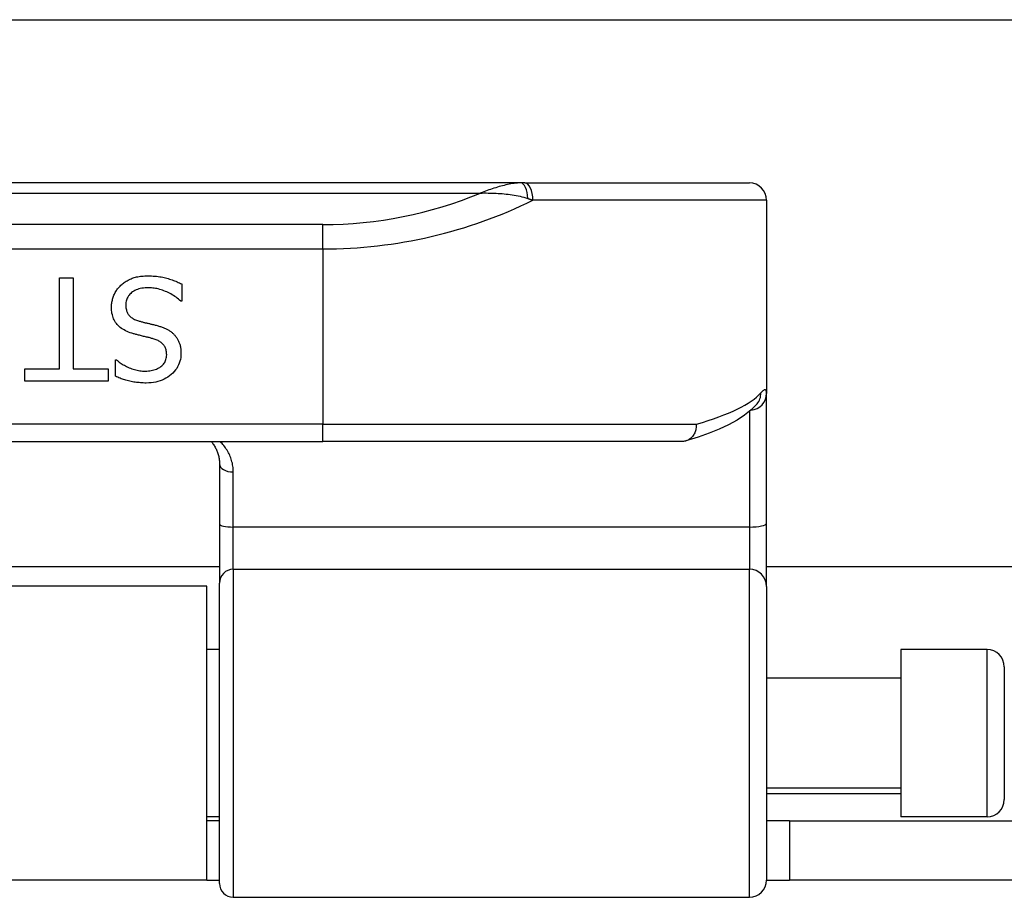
# Model space of a CAD drawing. Header units: inches. Extents: x 15 to 513, y 46 to 241.
# Tile 153 of 256: x 104.29 to 105.41, y 131.14 to 132.14. Entities that reach past the tile are written whole.
import ezdxf

# ---------------------------------------------------------------- set-up
doc = ezdxf.new("R2010")
doc.units = ezdxf.units.IN
doc.header["$MEASUREMENT"] = 0
doc.layers.add('Visible Edges(ANSI)', color=7, linetype='Continuous', lineweight=25)
doc.layers.add('Visible Tangent Edges(ANSI)', color=7, linetype='Continuous', lineweight=25)

msp = doc.modelspace()

# ---------------------------------------------------------------- linework, layer by layer
at = {"layer": 'Visible Edges(ANSI)'}
for p, q in [((70.3676, 132.1428), (122.3036, 132.1428)), ((104.8601, 131.9563), (102.9122, 131.9563)), ((104.8647, 131.9563), (104.8601, 131.9563)), ((104.8647, 131.9563), (105.1214, 131.9563)), ((105.141, 131.9366), (105.141, 131.7159)), ((104.3333, 131.848), (104.349, 131.848)), ((104.3333, 131.7439), (104.3333, 131.848)), ((104.349, 131.848), (104.349, 131.7439)), ((104.4729, 131.841), (104.4729, 131.8212)), ((104.4729, 131.8212), (104.4717, 131.8212)), ((104.3972, 131.7355), (104.3972, 131.7543)), ((104.3972, 131.7543), (104.3983, 131.7543)), ((104.2937, 131.7299), (104.2937, 131.7439)), ((104.2937, 131.7439), (104.3333, 131.7439)), ((104.349, 131.7439), (104.3887, 131.7439)), ((104.3887, 131.7439), (104.3887, 131.7299)), ((104.3887, 131.7299), (104.2937, 131.7299)), ((105.141, 131.5677), (105.141, 131.7159)), ((105.1305, 131.7043), (105.1302, 131.7039)), ((103.1381, 131.661), (104.6342, 131.661)), ((105.0451, 131.661), (104.6342, 131.661)), ((104.516, 131.6353), (104.516, 131.5668)), ((104.516, 131.5668), (104.516, 131.4993)), ((105.141, 131.4954), (105.141, 131.5677)), ((104.516, 131.5178), (103.2562, 131.5178)), ((117.7322, 131.5178), (105.141, 131.5178)), ((104.516, 131.1561), (104.516, 131.4993)), ((104.5016, 131.4958), (103.2706, 131.4958)), ((104.5016, 131.1598), (104.5016, 131.4958)), ((105.141, 131.4954), (105.141, 131.16)), ((104.516, 131.4233), (104.5016, 131.4233)), ((105.2946, 131.4233), (105.2946, 131.2323)), ((105.393, 131.4233), (105.2946, 131.4233)), ((105.4127, 131.4036), (105.4127, 131.252)), ((105.2946, 131.3908), (105.141, 131.3908)), ((105.2946, 131.2648), (105.141, 131.2648)), ((104.516, 131.2323), (104.5016, 131.2323)), ((104.516, 131.2278), (104.5016, 131.2278)), ((105.1671, 131.2278), (105.141, 131.2278)), ((105.1671, 131.2278), (105.4791, 131.2278)), ((105.1671, 131.2278), (105.1671, 131.1598)), ((105.393, 131.2323), (105.2946, 131.2323)), ((104.5016, 131.1598), (103.2706, 131.1598)), ((104.5016, 131.1598), (104.516, 131.1598)), ((105.141, 131.1598), (105.1671, 131.1598)), ((105.4791, 131.1598), (105.1671, 131.1598)), ((104.5318, 131.1403), (105.1214, 131.1403))]:
    msp.add_line(p, q, dxfattribs=at)
at = {"layer": 'Visible Edges(ANSI)', "flags": 128}
for points in [[(104.4033, 131.8394), (104.4043, 131.8403), (104.4052, 131.8411), (104.4062, 131.8419), (104.4072, 131.8426), (104.4083, 131.8433), (104.4093, 131.844), (104.4104, 131.8447), (104.4115, 131.8453), (104.4126, 131.8458), (104.4138, 131.8464), (104.415, 131.8469), (104.4161, 131.8474), (104.4174, 131.8478), (104.4186, 131.8482), (104.42, 131.8486), (104.4213, 131.8489), (104.4228, 131.8492), (104.4242, 131.8495), (104.4258, 131.8497), (104.4273, 131.8498), (104.429, 131.85), (104.4306, 131.8501), (104.4324, 131.8501), (104.4341, 131.8502)], [(104.4341, 131.8502), (104.4362, 131.8501), (104.4383, 131.8501), (104.4403, 131.85), (104.4423, 131.8499), (104.4442, 131.8497), (104.446, 131.8495), (104.4478, 131.8492), (104.4495, 131.849), (104.4512, 131.8486), (104.4529, 131.8483), (104.4544, 131.8479), (104.456, 131.8475), (104.4574, 131.847), (104.4589, 131.8465), (104.4604, 131.8461), (104.4618, 131.8456), (104.4633, 131.845), (104.4647, 131.8445), (104.4661, 131.844), (104.4675, 131.8434), (104.4689, 131.8428), (104.4702, 131.8422), (104.4716, 131.8416), (104.4729, 131.841)], [(104.3926, 131.8144), (104.3926, 131.8155), (104.3927, 131.8167), (104.3928, 131.8178), (104.3929, 131.819), (104.3931, 131.8201), (104.3933, 131.8213), (104.3936, 131.8224), (104.3938, 131.8235), (104.3942, 131.8247), (104.3946, 131.8258), (104.395, 131.8269), (104.3954, 131.828), (104.3959, 131.8291), (104.3964, 131.8302), (104.397, 131.8313), (104.3976, 131.8323), (104.3982, 131.8333), (104.3988, 131.8342), (104.3995, 131.8352), (104.4002, 131.8361), (104.4009, 131.837), (104.4017, 131.8378), (104.4025, 131.8386), (104.4033, 131.8394)], [(104.4353, 131.8366), (104.4332, 131.8365), (104.4311, 131.8364), (104.4292, 131.8362), (104.4273, 131.836), (104.4255, 131.8356), (104.4239, 131.8352), (104.4223, 131.8347), (104.4208, 131.8342), (104.4193, 131.8335), (104.418, 131.8328), (104.4168, 131.832), (104.4156, 131.8312), (104.4146, 131.8302), (104.4136, 131.8293), (104.4127, 131.8282), (104.4119, 131.8272), (104.4112, 131.826), (104.4106, 131.8249), (104.4101, 131.8237), (104.4097, 131.8224), (104.4094, 131.8211), (104.4091, 131.8197), (104.409, 131.8183), (104.409, 131.8168)], [(104.4717, 131.8212), (104.4704, 131.8224), (104.4691, 131.8236), (104.4677, 131.8247), (104.4664, 131.8257), (104.4649, 131.8267), (104.4635, 131.8277), (104.462, 131.8286), (104.4605, 131.8295), (104.459, 131.8303), (104.4574, 131.8311), (104.4558, 131.8319), (104.4542, 131.8325), (104.4526, 131.8332), (104.4509, 131.8338), (104.4493, 131.8343), (104.4477, 131.8348), (104.4461, 131.8352), (104.4446, 131.8356), (104.443, 131.8359), (104.4414, 131.8361), (104.4399, 131.8363), (104.4383, 131.8365), (104.4368, 131.8365), (104.4353, 131.8366)], [(104.416, 131.7846), (104.4141, 131.7852), (104.4122, 131.7859), (104.4104, 131.7867), (104.4087, 131.7875), (104.407, 131.7884), (104.4055, 131.7893), (104.4041, 131.7902), (104.4027, 131.7912), (104.4015, 131.7923), (104.4003, 131.7934), (104.3992, 131.7946), (104.3982, 131.7958), (104.3973, 131.7971), (104.3965, 131.7984), (104.3958, 131.7998), (104.3951, 131.8012), (104.3945, 131.8027), (104.394, 131.8042), (104.3936, 131.8058), (104.3932, 131.8074), (104.3929, 131.8091), (104.3928, 131.8108), (104.3926, 131.8125), (104.3926, 131.8144)], [(104.409, 131.8168), (104.409, 131.8157), (104.4091, 131.8146), (104.4092, 131.8135), (104.4093, 131.8124), (104.4096, 131.8114), (104.4098, 131.8104), (104.4102, 131.8095), (104.4105, 131.8086), (104.4109, 131.8077), (104.4114, 131.8069), (104.4119, 131.8061), (104.4125, 131.8054), (104.4131, 131.8046), (104.4137, 131.804), (104.4145, 131.8033), (104.4152, 131.8027), (104.4161, 131.8021), (104.417, 131.8015), (104.4179, 131.801), (104.4189, 131.8005), (104.42, 131.8), (104.4211, 131.7996), (104.4223, 131.7991), (104.4235, 131.7988)], [(104.4235, 131.7988), (104.4244, 131.7985), (104.4253, 131.7983), (104.4262, 131.798), (104.427, 131.7978), (104.4279, 131.7976), (104.4287, 131.7973), (104.4296, 131.7971), (104.4304, 131.7969), (104.4312, 131.7967), (104.432, 131.7965), (104.4327, 131.7964), (104.4335, 131.7962), (104.4343, 131.796), (104.4351, 131.7958), (104.4359, 131.7956), (104.4368, 131.7954), (104.4377, 131.7952), (104.4386, 131.795), (104.4396, 131.7947), (104.4406, 131.7945), (104.4416, 131.7942), (104.4427, 131.794), (104.4437, 131.7937), (104.4449, 131.7934)], [(104.4449, 131.7934), (104.4459, 131.7931), (104.4469, 131.7928), (104.4478, 131.7925), (104.4488, 131.7922), (104.4497, 131.7919), (104.4507, 131.7916), (104.4516, 131.7912), (104.4524, 131.7909), (104.4533, 131.7905), (104.4542, 131.7901), (104.455, 131.7897), (104.4558, 131.7893), (104.4566, 131.7889), (104.4574, 131.7885), (104.4582, 131.788), (104.4589, 131.7875), (104.4597, 131.787), (104.4604, 131.7865), (104.4611, 131.786), (104.4618, 131.7854), (104.4624, 131.7848), (104.4631, 131.7842), (104.4638, 131.7836), (104.4644, 131.783)], [(104.4403, 131.7784), (104.4394, 131.7786), (104.4385, 131.7788), (104.4376, 131.7791), (104.4367, 131.7793), (104.4357, 131.7796), (104.4347, 131.7798), (104.4337, 131.7801), (104.4326, 131.7803), (104.4315, 131.7806), (104.4304, 131.7809), (104.4292, 131.7811), (104.4281, 131.7814), (104.4269, 131.7817), (104.4257, 131.782), (104.4246, 131.7823), (104.4235, 131.7825), (104.4225, 131.7828), (104.4214, 131.7831), (104.4205, 131.7833), (104.4195, 131.7836), (104.4186, 131.7839), (104.4177, 131.7841), (104.4169, 131.7843), (104.416, 131.7846)], [(104.4557, 131.76), (104.4556, 131.7612), (104.4556, 131.7624), (104.4554, 131.7635), (104.4552, 131.7646), (104.455, 131.7657), (104.4547, 131.7667), (104.4543, 131.7677), (104.4539, 131.7686), (104.4534, 131.7695), (104.4529, 131.7703), (104.4523, 131.7711), (104.4517, 131.7719), (104.451, 131.7726), (104.4503, 131.7733), (104.4495, 131.774), (104.4487, 131.7746), (104.4478, 131.7752), (104.4469, 131.7757), (104.4459, 131.7763), (104.4448, 131.7768), (104.4438, 131.7772), (104.4427, 131.7776), (104.4415, 131.778), (104.4403, 131.7784)], [(104.4644, 131.783), (104.465, 131.7823), (104.4655, 131.7816), (104.4661, 131.7809), (104.4666, 131.7802), (104.4671, 131.7795), (104.4676, 131.7787), (104.4681, 131.7779), (104.4685, 131.7771), (104.4689, 131.7763), (104.4693, 131.7755), (104.4697, 131.7746), (104.47, 131.7738), (104.4703, 131.7729), (104.4706, 131.772), (104.4709, 131.771), (104.4711, 131.7701), (104.4714, 131.7691), (104.4715, 131.7681), (104.4717, 131.7671), (104.4718, 131.766), (104.4719, 131.765), (104.472, 131.7639), (104.472, 131.7628), (104.472, 131.7616)], [(104.4313, 131.7414), (104.4331, 131.7415), (104.4348, 131.7416), (104.4365, 131.7417), (104.4381, 131.742), (104.4396, 131.7423), (104.4411, 131.7427), (104.4426, 131.7432), (104.444, 131.7437), (104.4453, 131.7443), (104.4466, 131.745), (104.4478, 131.7457), (104.4489, 131.7465), (104.45, 131.7474), (104.451, 131.7483), (104.4519, 131.7493), (104.4527, 131.7503), (104.4534, 131.7514), (104.454, 131.7525), (104.4545, 131.7536), (104.4549, 131.7548), (104.4552, 131.756), (104.4555, 131.7573), (104.4556, 131.7586), (104.4557, 131.76)], [(104.472, 131.7616), (104.472, 131.7593), (104.4717, 131.757), (104.4713, 131.7547), (104.4708, 131.7526), (104.4701, 131.7505), (104.4692, 131.7484), (104.4682, 131.7464), (104.4671, 131.7445), (104.4657, 131.7427), (104.4643, 131.7409), (104.4626, 131.7392), (104.4608, 131.7375), (104.4589, 131.736), (104.4569, 131.7346), (104.4549, 131.7333), (104.4527, 131.7322), (104.4504, 131.7311), (104.4481, 131.7303), (104.4457, 131.7295), (104.4432, 131.7289), (104.4406, 131.7284), (104.4379, 131.7281), (104.4352, 131.7279), (104.4323, 131.7278)], [(104.3983, 131.7543), (104.3993, 131.7534), (104.4003, 131.7526), (104.4014, 131.7517), (104.4025, 131.751), (104.4036, 131.7502), (104.4048, 131.7494), (104.406, 131.7487), (104.4073, 131.748), (104.4086, 131.7473), (104.4099, 131.7466), (104.4113, 131.7459), (104.4128, 131.7453), (104.4143, 131.7446), (104.4157, 131.7441), (104.4172, 131.7436), (104.4188, 131.7431), (104.4203, 131.7427), (104.4218, 131.7424), (104.4234, 131.7421), (104.4249, 131.7418), (104.4265, 131.7417), (104.4281, 131.7415), (104.4297, 131.7415), (104.4313, 131.7414)], [(104.4323, 131.7278), (104.4307, 131.7278), (104.429, 131.7279), (104.4274, 131.728), (104.4258, 131.7281), (104.4242, 131.7282), (104.4226, 131.7283), (104.4211, 131.7285), (104.4196, 131.7287), (104.418, 131.7289), (104.4165, 131.7292), (104.415, 131.7295), (104.4136, 131.7298), (104.4121, 131.7301), (104.4107, 131.7305), (104.4092, 131.7309), (104.4078, 131.7313), (104.4064, 131.7317), (104.4051, 131.7322), (104.4037, 131.7327), (104.4024, 131.7332), (104.401, 131.7337), (104.3997, 131.7343), (104.3985, 131.7349), (104.3972, 131.7355)], [(105.1302, 131.7039), (105.1236, 131.6971), (105.1159, 131.691), (105.1073, 131.6854), (105.0977, 131.6802), (105.0871, 131.6752), (105.0755, 131.6705), (105.0628, 131.666), (105.049, 131.6616)], [(105.0608, 131.6807), (105.0608, 131.6794), (105.0608, 131.6782), (105.0606, 131.6769), (105.0604, 131.6756), (105.0602, 131.6744), (105.0599, 131.6732), (105.0595, 131.672), (105.059, 131.6709), (105.0585, 131.6698), (105.0579, 131.6688), (105.0572, 131.6678), (105.0565, 131.6668), (105.0558, 131.6659), (105.055, 131.6651), (105.0541, 131.6644), (105.0532, 131.6637), (105.0523, 131.6631), (105.0514, 131.6625), (105.0504, 131.6621), (105.0493, 131.6617), (105.0483, 131.6614), (105.0472, 131.6612), (105.0462, 131.6611), (105.0451, 131.661)], [(104.5064, 131.661), (104.5072, 131.6602), (104.5079, 131.6593), (104.5086, 131.6584), (104.5092, 131.6574), (104.5098, 131.6565), (104.5104, 131.6555), (104.511, 131.6545), (104.5116, 131.6535), (104.5121, 131.6525), (104.5126, 131.6515), (104.513, 131.6504), (104.5134, 131.6494), (104.5138, 131.6483), (104.5142, 131.6472), (104.5145, 131.646), (104.5149, 131.6449), (104.5151, 131.6437), (104.5154, 131.6426), (104.5156, 131.6414), (104.5157, 131.6402), (104.5159, 131.639), (104.516, 131.6377), (104.516, 131.6365), (104.516, 131.6353)]]:
    msp.add_lwpolyline(points, dxfattribs=at)
at = {"layer": 'Visible Edges(ANSI)'}
for centre, radius, start, end in [((105.1214, 131.9366), 0.0197, 0, 90), ((105.393, 131.4036), 0.0197, 0, 90), ((105.393, 131.252), 0.0197, 270, 0), ((105.1214, 131.16), 0.0197, 270, 0), ((104.5318, 131.1561), 0.0157, 180, 270)]:
    msp.add_arc(centre, radius, start, end, dxfattribs=at)
at = {"layer": 'Visible Tangent Edges(ANSI)'}
for p, q in [((102.9582, 131.9448), (104.814, 131.9448)), ((105.141, 131.9366), (104.8741, 131.9366)), ((104.6342, 131.9088), (103.1381, 131.9088)), ((104.6342, 131.881), (104.6342, 131.9088)), ((103.1381, 131.881), (104.6342, 131.881)), ((104.6342, 131.881), (104.6342, 131.6807)), ((105.1214, 131.6952), (105.1214, 131.5633)), ((104.6342, 131.6807), (103.1381, 131.6807)), ((104.6342, 131.661), (104.6342, 131.6807)), ((104.6342, 131.6807), (105.0608, 131.6807)), ((104.5318, 131.5633), (104.5318, 131.6261)), ((104.5318, 131.5151), (104.5318, 131.5633)), ((105.1214, 131.5633), (104.5318, 131.5633)), ((105.1214, 131.5633), (105.1214, 131.5151)), ((104.5318, 131.5151), (104.5318, 131.1403)), ((104.5318, 131.5151), (105.1214, 131.5151)), ((105.1214, 131.1403), (105.1214, 131.5151)), ((105.393, 131.2323), (105.393, 131.4233)), ((105.141, 131.2588), (105.2946, 131.2588))]:
    msp.add_line(p, q, dxfattribs=at)
at = {"layer": 'Visible Tangent Edges(ANSI)', "flags": 128}
for points in [[(104.8601, 131.9563), (104.8582, 131.9563), (104.8564, 131.9562), (104.8545, 131.956), (104.8527, 131.9558), (104.8508, 131.9556), (104.8489, 131.9553), (104.847, 131.9549), (104.8451, 131.9545), (104.8432, 131.9541), (104.8413, 131.9536), (104.8393, 131.9531), (104.8374, 131.9526), (104.8355, 131.9521), (104.8335, 131.9515), (104.8316, 131.9509), (104.8296, 131.9503), (104.8277, 131.9497), (104.8257, 131.949), (104.8238, 131.9484), (104.8218, 131.9477), (104.8199, 131.947), (104.8179, 131.9463), (104.816, 131.9455), (104.814, 131.9448)], [(104.814, 131.9448), (104.8163, 131.9448), (104.8185, 131.9449), (104.8207, 131.9449), (104.823, 131.9448), (104.8252, 131.9448), (104.8275, 131.9448), (104.8298, 131.9447), (104.832, 131.9446), (104.8343, 131.9444), (104.8366, 131.9443), (104.8389, 131.9441), (104.8411, 131.9439), (104.8434, 131.9437), (104.8457, 131.9434), (104.848, 131.9431), (104.8503, 131.9428), (104.8526, 131.9424), (104.8548, 131.942), (104.8571, 131.9416), (104.8594, 131.9411), (104.8616, 131.9405), (104.8639, 131.9399), (104.8661, 131.9393), (104.8684, 131.9386)], [(104.8684, 131.9386), (104.8686, 131.9385), (104.8689, 131.9384), (104.8691, 131.9383), (104.8693, 131.9383), (104.8696, 131.9382), (104.8698, 131.9381), (104.8701, 131.938), (104.8703, 131.9379), (104.8705, 131.9378), (104.8708, 131.9378), (104.871, 131.9377), (104.8713, 131.9376), (104.8715, 131.9375), (104.8717, 131.9374), (104.872, 131.9374), (104.8722, 131.9373), (104.8724, 131.9372), (104.8727, 131.9371), (104.8729, 131.937), (104.8731, 131.937), (104.8734, 131.9369), (104.8736, 131.9368), (104.8738, 131.9367), (104.8741, 131.9366)], [(105.141, 131.7159), (105.141, 131.7165), (105.141, 131.7171), (105.1409, 131.7177), (105.1409, 131.7181), (105.1408, 131.7186), (105.1406, 131.719), (105.1405, 131.7193), (105.1403, 131.7196), (105.1401, 131.7198), (105.1399, 131.7199), (105.1397, 131.72), (105.1394, 131.7201), (105.1391, 131.7201), (105.1388, 131.72), (105.1385, 131.7199), (105.1381, 131.7198), (105.1378, 131.7195), (105.1374, 131.7193), (105.1369, 131.7189), (105.1365, 131.7186), (105.136, 131.7181), (105.1355, 131.7176), (105.135, 131.7171), (105.1345, 131.7165)], [(104.5318, 131.6261), (104.5318, 131.6278), (104.5317, 131.6295), (104.5315, 131.6312), (104.5313, 131.6329), (104.531, 131.6345), (104.5307, 131.6361), (104.5303, 131.6377), (104.5299, 131.6393), (104.5294, 131.6409), (104.5289, 131.6424), (104.5283, 131.6439), (104.5277, 131.6454), (104.527, 131.6468), (104.5263, 131.6482), (104.5255, 131.6496), (104.5247, 131.651), (104.5238, 131.6524), (104.5229, 131.6537), (104.522, 131.655), (104.521, 131.6563), (104.5199, 131.6575), (104.5189, 131.6587), (104.5177, 131.6599), (104.5166, 131.661)]]:
    msp.add_lwpolyline(points, dxfattribs=at)
at = {"layer": 'Visible Tangent Edges(ANSI)'}
msp.add_arc((104.6342, 132.3763), 0.4675, 270, 292.6293, dxfattribs=at)
for centre, major_axis, ratio, start_param, end_param in [((104.8601, 131.9366), (0, 0.0197), 0.424063, 4.811348, 6.283185), ((104.8647, 131.9366), (0, 0.0197), 0.473287, 4.712389, 6.283185), ((104.6342, 132.3485), (0.5069, 0), 0.92233, 4.712389, 5.205407), ((104.6342, 131.7316), (-0.5069, 0), 0.185803, 2.571119, 2.980904), ((105.1214, 131.7159), (0.0197, 0), 0.97851, 4.801402, 6.283185), ((105.1151, 131.7165), (0.0151, -0.0126), 0.969622, 0, 0.712995), ((104.5318, 131.6353), (-0.0157, 0), 0.580671, 0, 1.570796), ((104.5318, 131.5668), (-0.0157, 0), 0.225879, 0, 1.570796), ((105.1214, 131.5677), (0.0197, 0), 0.225879, 4.712389, 6.283185), ((104.5318, 131.4993), (-0.0157, 0), 0.998608, 4.712389, 6.283185), ((105.1214, 131.4954), (0.0197, 0), 0.998608, 0, 1.570796)]:
    msp.add_ellipse(centre, major_axis=major_axis, ratio=ratio, start_param=start_param, end_param=end_param, dxfattribs=at)

doc.saveas('drawing.dxf')
